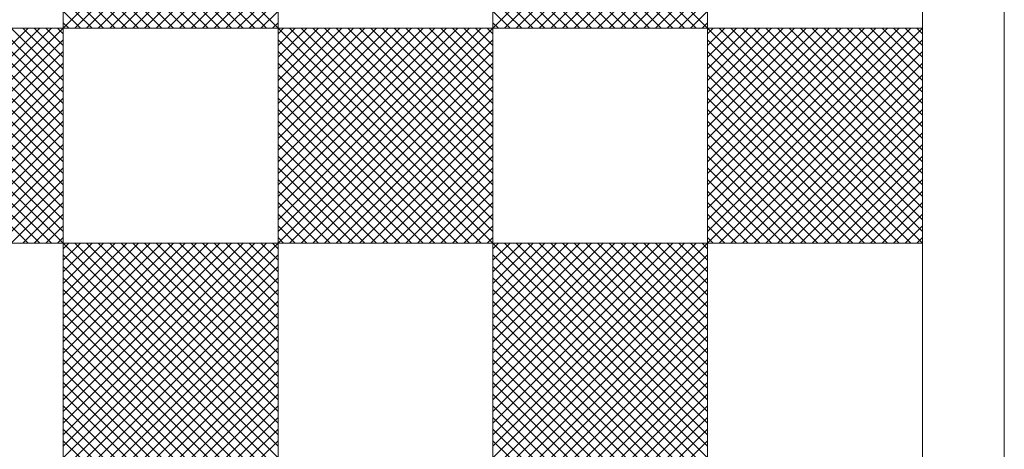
# Model space of a CAD drawing. Header units: centimetres. Extents: x -35.3 to 32, y -35 to 36.2.
# Tile 15 of 54: x 0.6 to 12.6, y -11.9 to -6.7. Entities that reach past the tile are written whole.
import ezdxf

# ---------------------------------------------------------------- set-up
doc = ezdxf.new("R2010")
doc.units = ezdxf.units.CM
doc.header["$MEASUREMENT"] = 0
doc.layers.add('Layer 1', color=7, linetype='Continuous')

msp = doc.modelspace()

# ---------------------------------------------------------------- linework, layer by layer
at = {"layer": 'Layer 1', "lineweight": 9}
msp.add_open_spline([(1.12296, 6.24791), (1.12296, 6.24791), (1.22295, 6.24791), (1.22295, 6.24791), (1.22295, 6.24791), (1.71796, 6.24791), (2.12296, 5.84291), (2.12296, 5.3479), (2.12296, 5.3479), (2.12296, 5.3479), (2.12296, 4.75791), (2.12296, 4.75791), (2.12296, 4.75791), (2.12296, 4.75791), (12.32296, 4.75791), (12.32296, 4.75791), (12.32296, 4.75791), (12.48797, 4.75791), (12.62296, 4.62291), (12.62296, 4.45791), (12.62296, 4.45791), (12.62296, 4.45791), (12.62296, -18.29197), (12.62296, -18.29197), (12.62296, -18.29197), (12.62296, -18.45697), (12.48797, -18.59197), (12.32296, -18.59197), (12.32296, -18.59197), (12.32296, -18.59197), (2.12296, -18.59197), (2.12296, -18.59197), (2.12296, -18.59197), (2.12296, -18.59197), (2.12296, -18.87196), (2.12296, -18.87196), (2.12296, -18.87196), (2.12296, -19.36697), (1.71796, -19.77197), (1.22295, -19.77197), (1.22295, -19.77197), (1.22295, -19.77197), (1.12296, -19.77197), (1.12296, -19.77197), (1.12296, -19.77197), (0.62796, -19.77197), (0.22296, -19.36697), (0.22296, -18.87196), (0.22296, -18.87196), (0.22296, -18.87196), (0.22296, -18.59197), (0.22296, -18.59197), (0.22296, -18.59197), (0.22296, -18.59197), (-9.97704, -18.59197), (-9.97704, -18.59197), (-9.97704, -18.59197), (-10.14204, -18.59197), (-10.27704, -18.45697), (-10.27704, -18.29197), (-10.27704, -18.29197), (-10.27704, -18.29197), (-10.27704, 4.45791), (-10.27704, 4.45791), (-10.27704, 4.45791), (-10.27704, 4.62291), (-10.14204, 4.75791), (-9.97704, 4.75791), (-9.97704, 4.75791), (-9.97704, 4.75791), (0.22296, 4.75791), (0.22296, 4.75791), (0.22296, 4.75791), (0.22296, 4.75791), (0.22296, 5.3479), (0.22296, 5.3479), (0.22296, 5.3479), (0.22296, 5.84291), (0.62796, 6.24791), (1.12296, 6.24791)], degree=3, knots=[0, 0, 0, 0, 0.04761905, 0.04761905, 0.04761905, 0.04761905, 0.0952381, 0.0952381, 0.0952381, 0.0952381, 0.14285714, 0.14285714, 0.14285714, 0.14285714, 0.19047619, 0.19047619, 0.19047619, 0.19047619, 0.23809524, 0.23809524, 0.23809524, 0.23809524, 0.28571429, 0.28571429, 0.28571429, 0.28571429, 0.33333333, 0.33333333, 0.33333333, 0.33333333, 0.38095238, 0.38095238, 0.38095238, 0.38095238, 0.42857143, 0.42857143, 0.42857143, 0.42857143, 0.47619048, 0.47619048, 0.47619048, 0.47619048, 0.52380952, 0.52380952, 0.52380952, 0.52380952, 0.57142857, 0.57142857, 0.57142857, 0.57142857, 0.61904762, 0.61904762, 0.61904762, 0.61904762, 0.66666667, 0.66666667, 0.66666667, 0.66666667, 0.71428571, 0.71428571, 0.71428571, 0.71428571, 0.76190476, 0.76190476, 0.76190476, 0.76190476, 0.80952381, 0.80952381, 0.80952381, 0.80952381, 0.85714286, 0.85714286, 0.85714286, 0.85714286, 0.9047619, 0.9047619, 0.9047619, 0.9047619, 1, 1, 1, 1], dxfattribs=at)
at = {"layer": 'Layer 1', "color": 1, "lineweight": 9}
for points in [[(1.17302, -6.78202), (1.17302, -6.78202), (1.17302, -4.16843), (1.17302, -4.16843), (1.17302, -4.16843), (1.17302, -4.16843), (3.78666, -4.16843), (3.78666, -4.16843), (3.78666, -4.16843), (3.78666, -4.16843), (3.78666, -6.78202), (3.78666, -6.78202), (3.78666, -6.78202), (3.78666, -6.78202), (1.17302, -6.78202), (1.17302, -6.78202)], [(6.4003, -6.78202), (6.4003, -6.78202), (6.4003, -4.16843), (6.4003, -4.16843), (6.4003, -4.16843), (6.4003, -4.16843), (9.01394, -4.16843), (9.01394, -4.16843), (9.01394, -4.16843), (9.01394, -4.16843), (9.01394, -6.78202), (9.01394, -6.78202), (9.01394, -6.78202), (9.01394, -6.78202), (6.4003, -6.78202), (6.4003, -6.78202)], [(-1.44062, -9.39561), (-1.44062, -9.39561), (-1.44062, -6.78202), (-1.44062, -6.78202), (-1.44062, -6.78202), (-1.44062, -6.78202), (1.17302, -6.78202), (1.17302, -6.78202), (1.17302, -6.78202), (1.17302, -6.78202), (1.17302, -9.39561), (1.17302, -9.39561), (1.17302, -9.39561), (1.17302, -9.39561), (-1.44062, -9.39561), (-1.44062, -9.39561)], [(3.78666, -9.39561), (3.78666, -9.39561), (3.78666, -6.78202), (3.78666, -6.78202), (3.78666, -6.78202), (3.78666, -6.78202), (6.4003, -6.78202), (6.4003, -6.78202), (6.4003, -6.78202), (6.4003, -6.78202), (6.4003, -9.39561), (6.4003, -9.39561), (6.4003, -9.39561), (6.4003, -9.39561), (3.78666, -9.39561), (3.78666, -9.39561)], [(9.01394, -9.39561), (9.01394, -9.39561), (9.01394, -6.78202), (9.01394, -6.78202), (9.01394, -6.78202), (9.01394, -6.78202), (11.62758, -6.78202), (11.62758, -6.78202), (11.62758, -6.78202), (11.62758, -6.78202), (11.62758, -9.39561), (11.62758, -9.39561), (11.62758, -9.39561), (11.62758, -9.39561), (9.01394, -9.39561), (9.01394, -9.39561)], [(1.17302, -12.0092), (1.17302, -12.0092), (1.17302, -9.39561), (1.17302, -9.39561), (1.17302, -9.39561), (1.17302, -9.39561), (3.78666, -9.39561), (3.78666, -9.39561), (3.78666, -9.39561), (3.78666, -9.39561), (3.78666, -12.0092), (3.78666, -12.0092), (3.78666, -12.0092), (3.78666, -12.0092), (1.17302, -12.0092), (1.17302, -12.0092)], [(6.4003, -12.0092), (6.4003, -12.0092), (6.4003, -9.39561), (6.4003, -9.39561), (6.4003, -9.39561), (6.4003, -9.39561), (9.01394, -9.39561), (9.01394, -9.39561), (9.01394, -9.39561), (9.01394, -9.39561), (9.01394, -12.0092), (9.01394, -12.0092), (9.01394, -12.0092), (9.01394, -12.0092), (6.4003, -12.0092), (6.4003, -12.0092)]]:
    msp.add_open_spline(points, degree=3, knots=[0, 0, 0, 0, 0.2, 0.2, 0.2, 0.2, 0.4, 0.4, 0.4, 0.4, 0.6, 0.6, 0.6, 0.6, 1, 1, 1, 1], dxfattribs=at)
for points in [[(3.78666, -4.16843), (3.78666, -4.16843), (1.17302, -6.78202), (1.17302, -6.78202)], [(3.78666, -6.78202), (3.78666, -6.78202), (1.17302, -4.16843), (1.17302, -4.16843)], [(9.01394, -4.16843), (9.01394, -4.16843), (6.4003, -6.78202), (6.4003, -6.78202)], [(9.01394, -6.78202), (9.01394, -6.78202), (6.4003, -4.16843), (6.4003, -4.16843)], [(11.62758, -4.16843), (11.62758, -4.16843), (11.62758, -6.78202), (11.62758, -6.78202)], [(1.17302, -4.30983), (1.17302, -4.30983), (3.64521, -6.78202), (3.64521, -6.78202)], [(1.31446, -6.78202), (1.31446, -6.78202), (3.78666, -4.30982), (3.78666, -4.30982)], [(6.4003, -4.30983), (6.4003, -4.30983), (8.87249, -6.78202), (8.87249, -6.78202)], [(6.54174, -6.78202), (6.54174, -6.78202), (9.01394, -4.30982), (9.01394, -4.30982)], [(3.50379, -6.78202), (3.50379, -6.78202), (1.17302, -4.45125), (1.17302, -4.45125)], [(3.78666, -4.45124), (3.78666, -4.45124), (1.45588, -6.78202), (1.45588, -6.78202)], [(8.73107, -6.78202), (8.73107, -6.78202), (6.4003, -4.45125), (6.4003, -4.45125)], [(9.01394, -4.45124), (9.01394, -4.45124), (6.68316, -6.78202), (6.68316, -6.78202)], [(1.17302, -4.59267), (1.17302, -4.59267), (3.36237, -6.78202), (3.36237, -6.78202)], [(1.5973, -6.78202), (1.5973, -6.78202), (3.78666, -4.59266), (3.78666, -4.59266)], [(6.4003, -4.59267), (6.4003, -4.59267), (8.58965, -6.78202), (8.58965, -6.78202)], [(6.82458, -6.78202), (6.82458, -6.78202), (9.01394, -4.59266), (9.01394, -4.59266)], [(3.22095, -6.78202), (3.22095, -6.78202), (1.17302, -4.73409), (1.17302, -4.73409)], [(3.78666, -4.73408), (3.78666, -4.73408), (1.73872, -6.78202), (1.73872, -6.78202)], [(8.44823, -6.78202), (8.44823, -6.78202), (6.4003, -4.73409), (6.4003, -4.73409)], [(9.01394, -4.73408), (9.01394, -4.73408), (6.966, -6.78202), (6.966, -6.78202)], [(1.17302, -4.87551), (1.17302, -4.87551), (3.07953, -6.78202), (3.07953, -6.78202)], [(1.88014, -6.78202), (1.88014, -6.78202), (3.78666, -4.8755), (3.78666, -4.8755)], [(6.4003, -4.87551), (6.4003, -4.87551), (8.30681, -6.78202), (8.30681, -6.78202)], [(7.10742, -6.78202), (7.10742, -6.78202), (9.01394, -4.8755), (9.01394, -4.8755)], [(1.17302, -5.01693), (1.17302, -5.01693), (2.93811, -6.78202), (2.93811, -6.78202)], [(3.78666, -5.01692), (3.78666, -5.01692), (2.02156, -6.78202), (2.02156, -6.78202)], [(6.4003, -5.01693), (6.4003, -5.01693), (8.16539, -6.78202), (8.16539, -6.78202)], [(9.01394, -5.01692), (9.01394, -5.01692), (7.24884, -6.78202), (7.24884, -6.78202)], [(2.79669, -6.78202), (2.79669, -6.78202), (1.17302, -5.15835), (1.17302, -5.15835)], [(3.78666, -5.15834), (3.78666, -5.15834), (2.16298, -6.78202), (2.16298, -6.78202)], [(8.02397, -6.78202), (8.02397, -6.78202), (6.4003, -5.15835), (6.4003, -5.15835)], [(9.01394, -5.15834), (9.01394, -5.15834), (7.39026, -6.78202), (7.39026, -6.78202)], [(1.17302, -5.29977), (1.17302, -5.29977), (2.65527, -6.78202), (2.65527, -6.78202)], [(2.3044, -6.78202), (2.3044, -6.78202), (3.78666, -5.29976), (3.78666, -5.29976)], [(6.4003, -5.29977), (6.4003, -5.29977), (7.88255, -6.78202), (7.88255, -6.78202)], [(7.53168, -6.78202), (7.53168, -6.78202), (9.01394, -5.29976), (9.01394, -5.29976)], [(2.51385, -6.78202), (2.51385, -6.78202), (1.17302, -5.44119), (1.17302, -5.44119)], [(3.78666, -5.44118), (3.78666, -5.44118), (2.44582, -6.78202), (2.44582, -6.78202)], [(7.74113, -6.78202), (7.74113, -6.78202), (6.4003, -5.44119), (6.4003, -5.44119)], [(9.01394, -5.44118), (9.01394, -5.44118), (7.6731, -6.78202), (7.6731, -6.78202)], [(1.17302, -5.58261), (1.17302, -5.58261), (2.37243, -6.78202), (2.37243, -6.78202)], [(2.58724, -6.78202), (2.58724, -6.78202), (3.78666, -5.5826), (3.78666, -5.5826)], [(6.4003, -5.58261), (6.4003, -5.58261), (7.59971, -6.78202), (7.59971, -6.78202)], [(7.81452, -6.78202), (7.81452, -6.78202), (9.01394, -5.5826), (9.01394, -5.5826)], [(2.23101, -6.78202), (2.23101, -6.78202), (1.17302, -5.72403), (1.17302, -5.72403)], [(3.78666, -5.72402), (3.78666, -5.72402), (2.72866, -6.78202), (2.72866, -6.78202)], [(7.45829, -6.78202), (7.45829, -6.78202), (6.4003, -5.72403), (6.4003, -5.72403)], [(9.01394, -5.72402), (9.01394, -5.72402), (7.95594, -6.78202), (7.95594, -6.78202)], [(1.17302, -5.86545), (1.17302, -5.86545), (2.08959, -6.78202), (2.08959, -6.78202)], [(2.87008, -6.78202), (2.87008, -6.78202), (3.78666, -5.86544), (3.78666, -5.86544)], [(6.4003, -5.86545), (6.4003, -5.86545), (7.31687, -6.78202), (7.31687, -6.78202)], [(8.09736, -6.78202), (8.09736, -6.78202), (9.01394, -5.86544), (9.01394, -5.86544)], [(1.94817, -6.78202), (1.94817, -6.78202), (1.17302, -6.00687), (1.17302, -6.00687)], [(3.78666, -6.00686), (3.78666, -6.00686), (3.0115, -6.78202), (3.0115, -6.78202)], [(7.17545, -6.78202), (7.17545, -6.78202), (6.4003, -6.00687), (6.4003, -6.00687)], [(9.01394, -6.00686), (9.01394, -6.00686), (8.23878, -6.78202), (8.23878, -6.78202)], [(1.17302, -6.14829), (1.17302, -6.14829), (1.80675, -6.78202), (1.80675, -6.78202)], [(3.15292, -6.78202), (3.15292, -6.78202), (3.78666, -6.14828), (3.78666, -6.14828)], [(6.4003, -6.14829), (6.4003, -6.14829), (7.03403, -6.78202), (7.03403, -6.78202)], [(8.3802, -6.78202), (8.3802, -6.78202), (9.01394, -6.14828), (9.01394, -6.14828)], [(1.66533, -6.78202), (1.66533, -6.78202), (1.17302, -6.28971), (1.17302, -6.28971)], [(3.78666, -6.2897), (3.78666, -6.2897), (3.29434, -6.78202), (3.29434, -6.78202)], [(6.89261, -6.78202), (6.89261, -6.78202), (6.4003, -6.28971), (6.4003, -6.28971)], [(9.01394, -6.2897), (9.01394, -6.2897), (8.52162, -6.78202), (8.52162, -6.78202)], [(1.52391, -6.78202), (1.52391, -6.78202), (1.17302, -6.43113), (1.17302, -6.43113)], [(3.43576, -6.78202), (3.43576, -6.78202), (3.78666, -6.43112), (3.78666, -6.43112)], [(6.75119, -6.78202), (6.75119, -6.78202), (6.4003, -6.43113), (6.4003, -6.43113)], [(8.66304, -6.78202), (8.66304, -6.78202), (9.01394, -6.43112), (9.01394, -6.43112)], [(1.17302, -6.57255), (1.17302, -6.57255), (1.38249, -6.78202), (1.38249, -6.78202)], [(3.78666, -6.57254), (3.78666, -6.57254), (3.57718, -6.78202), (3.57718, -6.78202)], [(6.4003, -6.57255), (6.4003, -6.57255), (6.60977, -6.78202), (6.60977, -6.78202)], [(9.01394, -6.57254), (9.01394, -6.57254), (8.80446, -6.78202), (8.80446, -6.78202)], [(-1.44062, -8.97137), (-1.44062, -8.97137), (0.74873, -6.78202), (0.74873, -6.78202)], [(0.89015, -6.78202), (0.89015, -6.78202), (-1.44062, -9.11279), (-1.44062, -9.11279)], [(-1.44062, -9.25421), (-1.44062, -9.25421), (1.03157, -6.78202), (1.03157, -6.78202)], [(1.17302, -6.78202), (1.17302, -6.78202), (-1.44062, -9.39561), (-1.44062, -9.39561)], [(1.17302, -9.39561), (1.17302, -9.39561), (-1.44062, -6.78202), (-1.44062, -6.78202)], [(-1.29918, -6.78202), (-1.29918, -6.78202), (1.17302, -9.25422), (1.17302, -9.25422)], [(1.17302, -9.1128), (1.17302, -9.1128), (-1.15776, -6.78202), (-1.15776, -6.78202)], [(-1.01634, -6.78202), (-1.01634, -6.78202), (1.17302, -8.97138), (1.17302, -8.97138)], [(1.17302, -8.82996), (1.17302, -8.82996), (-0.87492, -6.78202), (-0.87492, -6.78202)], [(-0.7335, -6.78202), (-0.7335, -6.78202), (1.17302, -8.68854), (1.17302, -8.68854)], [(1.17302, -8.54712), (1.17302, -8.54712), (-0.59208, -6.78202), (-0.59208, -6.78202)], [(1.17302, -8.4057), (1.17302, -8.4057), (-0.45066, -6.78202), (-0.45066, -6.78202)], [(-0.30924, -6.78202), (-0.30924, -6.78202), (1.17302, -8.26428), (1.17302, -8.26428)], [(1.17302, -8.12286), (1.17302, -8.12286), (-0.16782, -6.78202), (-0.16782, -6.78202)], [(-0.0264, -6.78202), (-0.0264, -6.78202), (1.17302, -7.98144), (1.17302, -7.98144)], [(1.17302, -7.84002), (1.17302, -7.84002), (0.11502, -6.78202), (0.11502, -6.78202)], [(0.25644, -6.78202), (0.25644, -6.78202), (1.17302, -7.6986), (1.17302, -7.6986)], [(1.17302, -7.55718), (1.17302, -7.55718), (0.39786, -6.78202), (0.39786, -6.78202)], [(0.53928, -6.78202), (0.53928, -6.78202), (1.17302, -7.41576), (1.17302, -7.41576)], [(1.17302, -7.27434), (1.17302, -7.27434), (0.6807, -6.78202), (0.6807, -6.78202)], [(0.82212, -6.78202), (0.82212, -6.78202), (1.17302, -7.13292), (1.17302, -7.13292)], [(1.17302, -6.9915), (1.17302, -6.9915), (0.96354, -6.78202), (0.96354, -6.78202)], [(1.10496, -6.78202), (1.10496, -6.78202), (1.17302, -6.85008), (1.17302, -6.85008)], [(1.17302, -6.71397), (1.17302, -6.71397), (1.24107, -6.78202), (1.24107, -6.78202)], [(3.7186, -6.78202), (3.7186, -6.78202), (3.78666, -6.71396), (3.78666, -6.71396)], [(3.78666, -6.85007), (3.78666, -6.85007), (3.85471, -6.78202), (3.85471, -6.78202)], [(3.78666, -6.99149), (3.78666, -6.99149), (3.99613, -6.78202), (3.99613, -6.78202)], [(4.13755, -6.78202), (4.13755, -6.78202), (3.78666, -7.13291), (3.78666, -7.13291)], [(4.27897, -6.78202), (4.27897, -6.78202), (3.78666, -7.27433), (3.78666, -7.27433)], [(3.78666, -7.41575), (3.78666, -7.41575), (4.42039, -6.78202), (4.42039, -6.78202)], [(4.56181, -6.78202), (4.56181, -6.78202), (3.78666, -7.55717), (3.78666, -7.55717)], [(3.78666, -7.69859), (3.78666, -7.69859), (4.70323, -6.78202), (4.70323, -6.78202)], [(4.84465, -6.78202), (4.84465, -6.78202), (3.78666, -7.84001), (3.78666, -7.84001)], [(3.78666, -7.98143), (3.78666, -7.98143), (4.98607, -6.78202), (4.98607, -6.78202)], [(5.12749, -6.78202), (5.12749, -6.78202), (3.78666, -8.12285), (3.78666, -8.12285)], [(3.78666, -8.26427), (3.78666, -8.26427), (5.26891, -6.78202), (5.26891, -6.78202)], [(5.41033, -6.78202), (5.41033, -6.78202), (3.78666, -8.40569), (3.78666, -8.40569)], [(3.78666, -8.54711), (3.78666, -8.54711), (5.55175, -6.78202), (5.55175, -6.78202)], [(3.78666, -8.68853), (3.78666, -8.68853), (5.69317, -6.78202), (5.69317, -6.78202)], [(5.83459, -6.78202), (5.83459, -6.78202), (3.78666, -8.82995), (3.78666, -8.82995)], [(3.78666, -8.97137), (3.78666, -8.97137), (5.97601, -6.78202), (5.97601, -6.78202)], [(6.11743, -6.78202), (6.11743, -6.78202), (3.78666, -9.11279), (3.78666, -9.11279)], [(3.78666, -9.25421), (3.78666, -9.25421), (6.25885, -6.78202), (6.25885, -6.78202)], [(6.4003, -6.78202), (6.4003, -6.78202), (3.78666, -9.39561), (3.78666, -9.39561)], [(6.4003, -9.39561), (6.4003, -9.39561), (3.78666, -6.78202), (3.78666, -6.78202)], [(3.9281, -6.78202), (3.9281, -6.78202), (6.4003, -9.25422), (6.4003, -9.25422)], [(6.4003, -9.1128), (6.4003, -9.1128), (4.06952, -6.78202), (4.06952, -6.78202)], [(4.21094, -6.78202), (4.21094, -6.78202), (6.4003, -8.97138), (6.4003, -8.97138)], [(6.4003, -8.82996), (6.4003, -8.82996), (4.35236, -6.78202), (4.35236, -6.78202)], [(4.49378, -6.78202), (4.49378, -6.78202), (6.4003, -8.68854), (6.4003, -8.68854)], [(6.4003, -8.54712), (6.4003, -8.54712), (4.6352, -6.78202), (4.6352, -6.78202)], [(6.4003, -8.4057), (6.4003, -8.4057), (4.77662, -6.78202), (4.77662, -6.78202)], [(4.91804, -6.78202), (4.91804, -6.78202), (6.4003, -8.26428), (6.4003, -8.26428)], [(6.4003, -8.12286), (6.4003, -8.12286), (5.05946, -6.78202), (5.05946, -6.78202)], [(5.20088, -6.78202), (5.20088, -6.78202), (6.4003, -7.98144), (6.4003, -7.98144)], [(6.4003, -7.84002), (6.4003, -7.84002), (5.3423, -6.78202), (5.3423, -6.78202)], [(5.48372, -6.78202), (5.48372, -6.78202), (6.4003, -7.6986), (6.4003, -7.6986)], [(6.4003, -7.55718), (6.4003, -7.55718), (5.62514, -6.78202), (5.62514, -6.78202)], [(5.76656, -6.78202), (5.76656, -6.78202), (6.4003, -7.41576), (6.4003, -7.41576)], [(6.4003, -7.27434), (6.4003, -7.27434), (5.90798, -6.78202), (5.90798, -6.78202)], [(6.0494, -6.78202), (6.0494, -6.78202), (6.4003, -7.13292), (6.4003, -7.13292)], [(6.4003, -6.9915), (6.4003, -6.9915), (6.19082, -6.78202), (6.19082, -6.78202)], [(6.33224, -6.78202), (6.33224, -6.78202), (6.4003, -6.85008), (6.4003, -6.85008)], [(6.4003, -6.71397), (6.4003, -6.71397), (6.46835, -6.78202), (6.46835, -6.78202)], [(8.94588, -6.78202), (8.94588, -6.78202), (9.01394, -6.71396), (9.01394, -6.71396)], [(9.01394, -6.85007), (9.01394, -6.85007), (9.08199, -6.78202), (9.08199, -6.78202)], [(9.01394, -6.99149), (9.01394, -6.99149), (9.22341, -6.78202), (9.22341, -6.78202)], [(9.36483, -6.78202), (9.36483, -6.78202), (9.01394, -7.13291), (9.01394, -7.13291)], [(9.50625, -6.78202), (9.50625, -6.78202), (9.01394, -7.27433), (9.01394, -7.27433)], [(9.01394, -7.41575), (9.01394, -7.41575), (9.64767, -6.78202), (9.64767, -6.78202)], [(9.78909, -6.78202), (9.78909, -6.78202), (9.01394, -7.55717), (9.01394, -7.55717)], [(9.01394, -7.69859), (9.01394, -7.69859), (9.93051, -6.78202), (9.93051, -6.78202)], [(10.07193, -6.78202), (10.07193, -6.78202), (9.01394, -7.84001), (9.01394, -7.84001)], [(9.01394, -7.98143), (9.01394, -7.98143), (10.21335, -6.78202), (10.21335, -6.78202)], [(10.35477, -6.78202), (10.35477, -6.78202), (9.01394, -8.12285), (9.01394, -8.12285)], [(9.01394, -8.26427), (9.01394, -8.26427), (10.49619, -6.78202), (10.49619, -6.78202)], [(10.63761, -6.78202), (10.63761, -6.78202), (9.01394, -8.40569), (9.01394, -8.40569)], [(9.01394, -8.54711), (9.01394, -8.54711), (10.77903, -6.78202), (10.77903, -6.78202)], [(9.01394, -8.68853), (9.01394, -8.68853), (10.92045, -6.78202), (10.92045, -6.78202)], [(11.06187, -6.78202), (11.06187, -6.78202), (9.01394, -8.82995), (9.01394, -8.82995)], [(9.01394, -8.97137), (9.01394, -8.97137), (11.20329, -6.78202), (11.20329, -6.78202)], [(11.34471, -6.78202), (11.34471, -6.78202), (9.01394, -9.11279), (9.01394, -9.11279)], [(9.01394, -9.25421), (9.01394, -9.25421), (11.48613, -6.78202), (11.48613, -6.78202)], [(11.62758, -6.78202), (11.62758, -6.78202), (9.01394, -9.39561), (9.01394, -9.39561)], [(11.62758, -9.39561), (11.62758, -9.39561), (9.01394, -6.78202), (9.01394, -6.78202)], [(9.15538, -6.78202), (9.15538, -6.78202), (11.62758, -9.25422), (11.62758, -9.25422)], [(11.62758, -9.1128), (11.62758, -9.1128), (9.2968, -6.78202), (9.2968, -6.78202)], [(9.43822, -6.78202), (9.43822, -6.78202), (11.62758, -8.97138), (11.62758, -8.97138)], [(11.62758, -8.82996), (11.62758, -8.82996), (9.57964, -6.78202), (9.57964, -6.78202)], [(9.72106, -6.78202), (9.72106, -6.78202), (11.62758, -8.68854), (11.62758, -8.68854)], [(11.62758, -8.54712), (11.62758, -8.54712), (9.86248, -6.78202), (9.86248, -6.78202)], [(11.62758, -8.4057), (11.62758, -8.4057), (10.0039, -6.78202), (10.0039, -6.78202)], [(10.14532, -6.78202), (10.14532, -6.78202), (11.62758, -8.26428), (11.62758, -8.26428)], [(11.62758, -8.12286), (11.62758, -8.12286), (10.28674, -6.78202), (10.28674, -6.78202)], [(10.42816, -6.78202), (10.42816, -6.78202), (11.62758, -7.98144), (11.62758, -7.98144)], [(11.62758, -7.84002), (11.62758, -7.84002), (10.56958, -6.78202), (10.56958, -6.78202)], [(10.711, -6.78202), (10.711, -6.78202), (11.62758, -7.6986), (11.62758, -7.6986)], [(11.62758, -7.55718), (11.62758, -7.55718), (10.85242, -6.78202), (10.85242, -6.78202)], [(10.99384, -6.78202), (10.99384, -6.78202), (11.62758, -7.41576), (11.62758, -7.41576)], [(11.62758, -7.27434), (11.62758, -7.27434), (11.13526, -6.78202), (11.13526, -6.78202)], [(11.27668, -6.78202), (11.27668, -6.78202), (11.62758, -7.13292), (11.62758, -7.13292)], [(11.62758, -6.9915), (11.62758, -6.9915), (11.4181, -6.78202), (11.4181, -6.78202)], [(11.55952, -6.78202), (11.55952, -6.78202), (11.62758, -6.85008), (11.62758, -6.85008)], [(-1.44062, -6.92342), (-1.44062, -6.92342), (1.03157, -9.39561), (1.03157, -9.39561)], [(-1.29918, -9.39561), (-1.29918, -9.39561), (1.17302, -6.92341), (1.17302, -6.92341)], [(3.78666, -6.92342), (3.78666, -6.92342), (6.25885, -9.39561), (6.25885, -9.39561)], [(3.9281, -9.39561), (3.9281, -9.39561), (6.4003, -6.92341), (6.4003, -6.92341)], [(9.01394, -6.92342), (9.01394, -6.92342), (11.48613, -9.39561), (11.48613, -9.39561)], [(9.15538, -9.39561), (9.15538, -9.39561), (11.62758, -6.92341), (11.62758, -6.92341)], [(0.89015, -9.39561), (0.89015, -9.39561), (-1.44062, -7.06484), (-1.44062, -7.06484)], [(1.17302, -7.06483), (1.17302, -7.06483), (-1.15776, -9.39561), (-1.15776, -9.39561)], [(6.11743, -9.39561), (6.11743, -9.39561), (3.78666, -7.06484), (3.78666, -7.06484)], [(6.4003, -7.06483), (6.4003, -7.06483), (4.06952, -9.39561), (4.06952, -9.39561)], [(11.34471, -9.39561), (11.34471, -9.39561), (9.01394, -7.06484), (9.01394, -7.06484)], [(11.62758, -7.06483), (11.62758, -7.06483), (9.2968, -9.39561), (9.2968, -9.39561)], [(-1.44062, -7.20626), (-1.44062, -7.20626), (0.74873, -9.39561), (0.74873, -9.39561)], [(-1.01634, -9.39561), (-1.01634, -9.39561), (1.17302, -7.20625), (1.17302, -7.20625)], [(3.78666, -7.20626), (3.78666, -7.20626), (5.97601, -9.39561), (5.97601, -9.39561)], [(4.21094, -9.39561), (4.21094, -9.39561), (6.4003, -7.20625), (6.4003, -7.20625)], [(9.01394, -7.20626), (9.01394, -7.20626), (11.20329, -9.39561), (11.20329, -9.39561)], [(9.43822, -9.39561), (9.43822, -9.39561), (11.62758, -7.20625), (11.62758, -7.20625)], [(1.17302, -7.34767), (1.17302, -7.34767), (-0.87492, -9.39561), (-0.87492, -9.39561)], [(5.83459, -9.39561), (5.83459, -9.39561), (3.78666, -7.34768), (3.78666, -7.34768)], [(6.4003, -7.34767), (6.4003, -7.34767), (4.35236, -9.39561), (4.35236, -9.39561)], [(11.06187, -9.39561), (11.06187, -9.39561), (9.01394, -7.34768), (9.01394, -7.34768)], [(11.62758, -7.34767), (11.62758, -7.34767), (9.57964, -9.39561), (9.57964, -9.39561)], [(-0.7335, -9.39561), (-0.7335, -9.39561), (1.17302, -7.48909), (1.17302, -7.48909)], [(3.78666, -7.4891), (3.78666, -7.4891), (5.69317, -9.39561), (5.69317, -9.39561)], [(4.49378, -9.39561), (4.49378, -9.39561), (6.4003, -7.48909), (6.4003, -7.48909)], [(9.01394, -7.4891), (9.01394, -7.4891), (10.92045, -9.39561), (10.92045, -9.39561)], [(9.72106, -9.39561), (9.72106, -9.39561), (11.62758, -7.48909), (11.62758, -7.48909)], [(1.17302, -7.63051), (1.17302, -7.63051), (-0.59208, -9.39561), (-0.59208, -9.39561)], [(3.78666, -7.63052), (3.78666, -7.63052), (5.55175, -9.39561), (5.55175, -9.39561)], [(6.4003, -7.63051), (6.4003, -7.63051), (4.6352, -9.39561), (4.6352, -9.39561)], [(9.01394, -7.63052), (9.01394, -7.63052), (10.77903, -9.39561), (10.77903, -9.39561)], [(11.62758, -7.63051), (11.62758, -7.63051), (9.86248, -9.39561), (9.86248, -9.39561)], [(1.17302, -7.77193), (1.17302, -7.77193), (-0.45066, -9.39561), (-0.45066, -9.39561)], [(5.41033, -9.39561), (5.41033, -9.39561), (3.78666, -7.77194), (3.78666, -7.77194)], [(6.4003, -7.77193), (6.4003, -7.77193), (4.77662, -9.39561), (4.77662, -9.39561)], [(10.63761, -9.39561), (10.63761, -9.39561), (9.01394, -7.77194), (9.01394, -7.77194)], [(11.62758, -7.77193), (11.62758, -7.77193), (10.0039, -9.39561), (10.0039, -9.39561)], [(-0.30924, -9.39561), (-0.30924, -9.39561), (1.17302, -7.91335), (1.17302, -7.91335)], [(3.78666, -7.91336), (3.78666, -7.91336), (5.26891, -9.39561), (5.26891, -9.39561)], [(4.91804, -9.39561), (4.91804, -9.39561), (6.4003, -7.91335), (6.4003, -7.91335)], [(9.01394, -7.91336), (9.01394, -7.91336), (10.49619, -9.39561), (10.49619, -9.39561)], [(10.14532, -9.39561), (10.14532, -9.39561), (11.62758, -7.91335), (11.62758, -7.91335)], [(1.17302, -8.05477), (1.17302, -8.05477), (-0.16782, -9.39561), (-0.16782, -9.39561)], [(5.12749, -9.39561), (5.12749, -9.39561), (3.78666, -8.05478), (3.78666, -8.05478)], [(6.4003, -8.05477), (6.4003, -8.05477), (5.05946, -9.39561), (5.05946, -9.39561)], [(10.35477, -9.39561), (10.35477, -9.39561), (9.01394, -8.05478), (9.01394, -8.05478)], [(11.62758, -8.05477), (11.62758, -8.05477), (10.28674, -9.39561), (10.28674, -9.39561)], [(-0.0264, -9.39561), (-0.0264, -9.39561), (1.17302, -8.19619), (1.17302, -8.19619)], [(3.78666, -8.1962), (3.78666, -8.1962), (4.98607, -9.39561), (4.98607, -9.39561)], [(5.20088, -9.39561), (5.20088, -9.39561), (6.4003, -8.19619), (6.4003, -8.19619)], [(9.01394, -8.1962), (9.01394, -8.1962), (10.21335, -9.39561), (10.21335, -9.39561)], [(10.42816, -9.39561), (10.42816, -9.39561), (11.62758, -8.19619), (11.62758, -8.19619)], [(1.17302, -8.33761), (1.17302, -8.33761), (0.11502, -9.39561), (0.11502, -9.39561)], [(4.84465, -9.39561), (4.84465, -9.39561), (3.78666, -8.33762), (3.78666, -8.33762)], [(6.4003, -8.33761), (6.4003, -8.33761), (5.3423, -9.39561), (5.3423, -9.39561)], [(10.07193, -9.39561), (10.07193, -9.39561), (9.01394, -8.33762), (9.01394, -8.33762)], [(11.62758, -8.33761), (11.62758, -8.33761), (10.56958, -9.39561), (10.56958, -9.39561)], [(0.25644, -9.39561), (0.25644, -9.39561), (1.17302, -8.47903), (1.17302, -8.47903)], [(3.78666, -8.47904), (3.78666, -8.47904), (4.70323, -9.39561), (4.70323, -9.39561)], [(5.48372, -9.39561), (5.48372, -9.39561), (6.4003, -8.47903), (6.4003, -8.47903)], [(9.01394, -8.47904), (9.01394, -8.47904), (9.93051, -9.39561), (9.93051, -9.39561)], [(10.711, -9.39561), (10.711, -9.39561), (11.62758, -8.47903), (11.62758, -8.47903)], [(1.17302, -8.62045), (1.17302, -8.62045), (0.39786, -9.39561), (0.39786, -9.39561)], [(4.56181, -9.39561), (4.56181, -9.39561), (3.78666, -8.62046), (3.78666, -8.62046)], [(6.4003, -8.62045), (6.4003, -8.62045), (5.62514, -9.39561), (5.62514, -9.39561)], [(9.78909, -9.39561), (9.78909, -9.39561), (9.01394, -8.62046), (9.01394, -8.62046)], [(11.62758, -8.62045), (11.62758, -8.62045), (10.85242, -9.39561), (10.85242, -9.39561)], [(0.53928, -9.39561), (0.53928, -9.39561), (1.17302, -8.76187), (1.17302, -8.76187)], [(3.78666, -8.76188), (3.78666, -8.76188), (4.42039, -9.39561), (4.42039, -9.39561)], [(5.76656, -9.39561), (5.76656, -9.39561), (6.4003, -8.76187), (6.4003, -8.76187)], [(9.01394, -8.76188), (9.01394, -8.76188), (9.64767, -9.39561), (9.64767, -9.39561)], [(10.99384, -9.39561), (10.99384, -9.39561), (11.62758, -8.76187), (11.62758, -8.76187)], [(1.17302, -8.90329), (1.17302, -8.90329), (0.6807, -9.39561), (0.6807, -9.39561)], [(4.27897, -9.39561), (4.27897, -9.39561), (3.78666, -8.9033), (3.78666, -8.9033)], [(6.4003, -8.90329), (6.4003, -8.90329), (5.90798, -9.39561), (5.90798, -9.39561)], [(9.50625, -9.39561), (9.50625, -9.39561), (9.01394, -8.9033), (9.01394, -8.9033)], [(11.62758, -8.90329), (11.62758, -8.90329), (11.13526, -9.39561), (11.13526, -9.39561)], [(0.82212, -9.39561), (0.82212, -9.39561), (1.17302, -9.04471), (1.17302, -9.04471)], [(4.13755, -9.39561), (4.13755, -9.39561), (3.78666, -9.04472), (3.78666, -9.04472)], [(6.0494, -9.39561), (6.0494, -9.39561), (6.4003, -9.04471), (6.4003, -9.04471)], [(9.36483, -9.39561), (9.36483, -9.39561), (9.01394, -9.04472), (9.01394, -9.04472)], [(11.27668, -9.39561), (11.27668, -9.39561), (11.62758, -9.04471), (11.62758, -9.04471)], [(1.17302, -9.18613), (1.17302, -9.18613), (0.96354, -9.39561), (0.96354, -9.39561)], [(3.78666, -9.18614), (3.78666, -9.18614), (3.99613, -9.39561), (3.99613, -9.39561)], [(6.4003, -9.18613), (6.4003, -9.18613), (6.19082, -9.39561), (6.19082, -9.39561)], [(9.01394, -9.18614), (9.01394, -9.18614), (9.22341, -9.39561), (9.22341, -9.39561)], [(11.62758, -9.18613), (11.62758, -9.18613), (11.4181, -9.39561), (11.4181, -9.39561)], [(1.10496, -9.39561), (1.10496, -9.39561), (1.17302, -9.32755), (1.17302, -9.32755)], [(3.78666, -9.32756), (3.78666, -9.32756), (3.85471, -9.39561), (3.85471, -9.39561)], [(6.33224, -9.39561), (6.33224, -9.39561), (6.4003, -9.32755), (6.4003, -9.32755)], [(9.01394, -9.32756), (9.01394, -9.32756), (9.08199, -9.39561), (9.08199, -9.39561)], [(11.55952, -9.39561), (11.55952, -9.39561), (11.62758, -9.32755), (11.62758, -9.32755)], [(1.17302, -9.46366), (1.17302, -9.46366), (1.24107, -9.39561), (1.24107, -9.39561)], [(1.17302, -9.60508), (1.17302, -9.60508), (1.38249, -9.39561), (1.38249, -9.39561)], [(1.52391, -9.39561), (1.52391, -9.39561), (1.17302, -9.7465), (1.17302, -9.7465)], [(1.66533, -9.39561), (1.66533, -9.39561), (1.17302, -9.88792), (1.17302, -9.88792)], [(1.17302, -10.02934), (1.17302, -10.02934), (1.80675, -9.39561), (1.80675, -9.39561)], [(1.94817, -9.39561), (1.94817, -9.39561), (1.17302, -10.17076), (1.17302, -10.17076)], [(1.17302, -10.31218), (1.17302, -10.31218), (2.08959, -9.39561), (2.08959, -9.39561)], [(2.23101, -9.39561), (2.23101, -9.39561), (1.17302, -10.4536), (1.17302, -10.4536)], [(1.17302, -10.59502), (1.17302, -10.59502), (2.37243, -9.39561), (2.37243, -9.39561)], [(2.51385, -9.39561), (2.51385, -9.39561), (1.17302, -10.73644), (1.17302, -10.73644)], [(1.17302, -10.87786), (1.17302, -10.87786), (2.65527, -9.39561), (2.65527, -9.39561)], [(2.79669, -9.39561), (2.79669, -9.39561), (1.17302, -11.01928), (1.17302, -11.01928)], [(1.17302, -11.1607), (1.17302, -11.1607), (2.93811, -9.39561), (2.93811, -9.39561)], [(1.17302, -11.30212), (1.17302, -11.30212), (3.07953, -9.39561), (3.07953, -9.39561)], [(3.22095, -9.39561), (3.22095, -9.39561), (1.17302, -11.44354), (1.17302, -11.44354)], [(1.17302, -11.58496), (1.17302, -11.58496), (3.36237, -9.39561), (3.36237, -9.39561)], [(3.50379, -9.39561), (3.50379, -9.39561), (1.17302, -11.72638), (1.17302, -11.72638)], [(1.17302, -11.8678), (1.17302, -11.8678), (3.64521, -9.39561), (3.64521, -9.39561)], [(3.78666, -9.39561), (3.78666, -9.39561), (1.17302, -12.0092), (1.17302, -12.0092)], [(3.78666, -12.0092), (3.78666, -12.0092), (1.17302, -9.39561), (1.17302, -9.39561)], [(1.31446, -9.39561), (1.31446, -9.39561), (3.78666, -11.86781), (3.78666, -11.86781)], [(3.78666, -11.72639), (3.78666, -11.72639), (1.45588, -9.39561), (1.45588, -9.39561)], [(1.5973, -9.39561), (1.5973, -9.39561), (3.78666, -11.58497), (3.78666, -11.58497)], [(3.78666, -11.44355), (3.78666, -11.44355), (1.73872, -9.39561), (1.73872, -9.39561)], [(1.88014, -9.39561), (1.88014, -9.39561), (3.78666, -11.30213), (3.78666, -11.30213)], [(3.78666, -11.16071), (3.78666, -11.16071), (2.02156, -9.39561), (2.02156, -9.39561)], [(3.78666, -11.01929), (3.78666, -11.01929), (2.16298, -9.39561), (2.16298, -9.39561)], [(2.3044, -9.39561), (2.3044, -9.39561), (3.78666, -10.87787), (3.78666, -10.87787)], [(3.78666, -10.73645), (3.78666, -10.73645), (2.44582, -9.39561), (2.44582, -9.39561)], [(2.58724, -9.39561), (2.58724, -9.39561), (3.78666, -10.59503), (3.78666, -10.59503)], [(3.78666, -10.45361), (3.78666, -10.45361), (2.72866, -9.39561), (2.72866, -9.39561)], [(2.87008, -9.39561), (2.87008, -9.39561), (3.78666, -10.31219), (3.78666, -10.31219)], [(3.78666, -10.17077), (3.78666, -10.17077), (3.0115, -9.39561), (3.0115, -9.39561)], [(3.15292, -9.39561), (3.15292, -9.39561), (3.78666, -10.02935), (3.78666, -10.02935)], [(3.78666, -9.88793), (3.78666, -9.88793), (3.29434, -9.39561), (3.29434, -9.39561)], [(3.43576, -9.39561), (3.43576, -9.39561), (3.78666, -9.74651), (3.78666, -9.74651)], [(3.78666, -9.60509), (3.78666, -9.60509), (3.57718, -9.39561), (3.57718, -9.39561)], [(3.7186, -9.39561), (3.7186, -9.39561), (3.78666, -9.46367), (3.78666, -9.46367)], [(6.4003, -9.46366), (6.4003, -9.46366), (6.46835, -9.39561), (6.46835, -9.39561)], [(6.4003, -9.60508), (6.4003, -9.60508), (6.60977, -9.39561), (6.60977, -9.39561)], [(6.75119, -9.39561), (6.75119, -9.39561), (6.4003, -9.7465), (6.4003, -9.7465)], [(6.89261, -9.39561), (6.89261, -9.39561), (6.4003, -9.88792), (6.4003, -9.88792)], [(6.4003, -10.02934), (6.4003, -10.02934), (7.03403, -9.39561), (7.03403, -9.39561)], [(7.17545, -9.39561), (7.17545, -9.39561), (6.4003, -10.17076), (6.4003, -10.17076)], [(6.4003, -10.31218), (6.4003, -10.31218), (7.31687, -9.39561), (7.31687, -9.39561)], [(7.45829, -9.39561), (7.45829, -9.39561), (6.4003, -10.4536), (6.4003, -10.4536)], [(6.4003, -10.59502), (6.4003, -10.59502), (7.59971, -9.39561), (7.59971, -9.39561)], [(7.74113, -9.39561), (7.74113, -9.39561), (6.4003, -10.73644), (6.4003, -10.73644)], [(6.4003, -10.87786), (6.4003, -10.87786), (7.88255, -9.39561), (7.88255, -9.39561)], [(8.02397, -9.39561), (8.02397, -9.39561), (6.4003, -11.01928), (6.4003, -11.01928)], [(6.4003, -11.1607), (6.4003, -11.1607), (8.16539, -9.39561), (8.16539, -9.39561)], [(6.4003, -11.30212), (6.4003, -11.30212), (8.30681, -9.39561), (8.30681, -9.39561)], [(8.44823, -9.39561), (8.44823, -9.39561), (6.4003, -11.44354), (6.4003, -11.44354)], [(6.4003, -11.58496), (6.4003, -11.58496), (8.58965, -9.39561), (8.58965, -9.39561)], [(8.73107, -9.39561), (8.73107, -9.39561), (6.4003, -11.72638), (6.4003, -11.72638)], [(6.4003, -11.8678), (6.4003, -11.8678), (8.87249, -9.39561), (8.87249, -9.39561)], [(9.01394, -9.39561), (9.01394, -9.39561), (6.4003, -12.0092), (6.4003, -12.0092)], [(9.01394, -12.0092), (9.01394, -12.0092), (6.4003, -9.39561), (6.4003, -9.39561)], [(6.54174, -9.39561), (6.54174, -9.39561), (9.01394, -11.86781), (9.01394, -11.86781)], [(9.01394, -11.72639), (9.01394, -11.72639), (6.68316, -9.39561), (6.68316, -9.39561)], [(6.82458, -9.39561), (6.82458, -9.39561), (9.01394, -11.58497), (9.01394, -11.58497)], [(9.01394, -11.44355), (9.01394, -11.44355), (6.966, -9.39561), (6.966, -9.39561)], [(7.10742, -9.39561), (7.10742, -9.39561), (9.01394, -11.30213), (9.01394, -11.30213)], [(9.01394, -11.16071), (9.01394, -11.16071), (7.24884, -9.39561), (7.24884, -9.39561)], [(9.01394, -11.01929), (9.01394, -11.01929), (7.39026, -9.39561), (7.39026, -9.39561)], [(7.53168, -9.39561), (7.53168, -9.39561), (9.01394, -10.87787), (9.01394, -10.87787)], [(9.01394, -10.73645), (9.01394, -10.73645), (7.6731, -9.39561), (7.6731, -9.39561)], [(7.81452, -9.39561), (7.81452, -9.39561), (9.01394, -10.59503), (9.01394, -10.59503)], [(9.01394, -10.45361), (9.01394, -10.45361), (7.95594, -9.39561), (7.95594, -9.39561)], [(8.09736, -9.39561), (8.09736, -9.39561), (9.01394, -10.31219), (9.01394, -10.31219)], [(9.01394, -10.17077), (9.01394, -10.17077), (8.23878, -9.39561), (8.23878, -9.39561)], [(8.3802, -9.39561), (8.3802, -9.39561), (9.01394, -10.02935), (9.01394, -10.02935)], [(9.01394, -9.88793), (9.01394, -9.88793), (8.52162, -9.39561), (8.52162, -9.39561)], [(8.66304, -9.39561), (8.66304, -9.39561), (9.01394, -9.74651), (9.01394, -9.74651)], [(9.01394, -9.60509), (9.01394, -9.60509), (8.80446, -9.39561), (8.80446, -9.39561)], [(8.94588, -9.39561), (8.94588, -9.39561), (9.01394, -9.46367), (9.01394, -9.46367)], [(11.62758, -9.39561), (11.62758, -9.39561), (11.62758, -12.0092), (11.62758, -12.0092)], [(1.17302, -9.53701), (1.17302, -9.53701), (3.64521, -12.0092), (3.64521, -12.0092)], [(1.31446, -12.0092), (1.31446, -12.0092), (3.78666, -9.537), (3.78666, -9.537)], [(6.4003, -9.53701), (6.4003, -9.53701), (8.87249, -12.0092), (8.87249, -12.0092)], [(6.54174, -12.0092), (6.54174, -12.0092), (9.01394, -9.537), (9.01394, -9.537)], [(3.50379, -12.0092), (3.50379, -12.0092), (1.17302, -9.67843), (1.17302, -9.67843)], [(3.78666, -9.67842), (3.78666, -9.67842), (1.45588, -12.0092), (1.45588, -12.0092)], [(8.73107, -12.0092), (8.73107, -12.0092), (6.4003, -9.67843), (6.4003, -9.67843)], [(9.01394, -9.67842), (9.01394, -9.67842), (6.68316, -12.0092), (6.68316, -12.0092)], [(1.17302, -9.81985), (1.17302, -9.81985), (3.36237, -12.0092), (3.36237, -12.0092)], [(1.5973, -12.0092), (1.5973, -12.0092), (3.78666, -9.81984), (3.78666, -9.81984)], [(6.4003, -9.81985), (6.4003, -9.81985), (8.58965, -12.0092), (8.58965, -12.0092)], [(6.82458, -12.0092), (6.82458, -12.0092), (9.01394, -9.81984), (9.01394, -9.81984)], [(3.22095, -12.0092), (3.22095, -12.0092), (1.17302, -9.96127), (1.17302, -9.96127)], [(3.78666, -9.96126), (3.78666, -9.96126), (1.73872, -12.0092), (1.73872, -12.0092)], [(8.44823, -12.0092), (8.44823, -12.0092), (6.4003, -9.96127), (6.4003, -9.96127)], [(9.01394, -9.96126), (9.01394, -9.96126), (6.966, -12.0092), (6.966, -12.0092)], [(1.17302, -10.10269), (1.17302, -10.10269), (3.07953, -12.0092), (3.07953, -12.0092)], [(1.88014, -12.0092), (1.88014, -12.0092), (3.78666, -10.10268), (3.78666, -10.10268)], [(6.4003, -10.10269), (6.4003, -10.10269), (8.30681, -12.0092), (8.30681, -12.0092)], [(7.10742, -12.0092), (7.10742, -12.0092), (9.01394, -10.10268), (9.01394, -10.10268)], [(1.17302, -10.24411), (1.17302, -10.24411), (2.93811, -12.0092), (2.93811, -12.0092)], [(3.78666, -10.2441), (3.78666, -10.2441), (2.02156, -12.0092), (2.02156, -12.0092)], [(6.4003, -10.24411), (6.4003, -10.24411), (8.16539, -12.0092), (8.16539, -12.0092)], [(9.01394, -10.2441), (9.01394, -10.2441), (7.24884, -12.0092), (7.24884, -12.0092)], [(2.79669, -12.0092), (2.79669, -12.0092), (1.17302, -10.38553), (1.17302, -10.38553)], [(3.78666, -10.38552), (3.78666, -10.38552), (2.16298, -12.0092), (2.16298, -12.0092)], [(8.02397, -12.0092), (8.02397, -12.0092), (6.4003, -10.38553), (6.4003, -10.38553)], [(9.01394, -10.38552), (9.01394, -10.38552), (7.39026, -12.0092), (7.39026, -12.0092)], [(1.17302, -10.52695), (1.17302, -10.52695), (2.65527, -12.0092), (2.65527, -12.0092)], [(2.3044, -12.0092), (2.3044, -12.0092), (3.78666, -10.52694), (3.78666, -10.52694)], [(6.4003, -10.52695), (6.4003, -10.52695), (7.88255, -12.0092), (7.88255, -12.0092)], [(7.53168, -12.0092), (7.53168, -12.0092), (9.01394, -10.52694), (9.01394, -10.52694)], [(2.51385, -12.0092), (2.51385, -12.0092), (1.17302, -10.66837), (1.17302, -10.66837)], [(3.78666, -10.66836), (3.78666, -10.66836), (2.44582, -12.0092), (2.44582, -12.0092)], [(7.74113, -12.0092), (7.74113, -12.0092), (6.4003, -10.66837), (6.4003, -10.66837)], [(9.01394, -10.66836), (9.01394, -10.66836), (7.6731, -12.0092), (7.6731, -12.0092)], [(1.17302, -10.80979), (1.17302, -10.80979), (2.37243, -12.0092), (2.37243, -12.0092)], [(2.58724, -12.0092), (2.58724, -12.0092), (3.78666, -10.80978), (3.78666, -10.80978)], [(6.4003, -10.80979), (6.4003, -10.80979), (7.59971, -12.0092), (7.59971, -12.0092)], [(7.81452, -12.0092), (7.81452, -12.0092), (9.01394, -10.80978), (9.01394, -10.80978)], [(2.23101, -12.0092), (2.23101, -12.0092), (1.17302, -10.95121), (1.17302, -10.95121)], [(3.78666, -10.9512), (3.78666, -10.9512), (2.72866, -12.0092), (2.72866, -12.0092)], [(7.45829, -12.0092), (7.45829, -12.0092), (6.4003, -10.95121), (6.4003, -10.95121)], [(9.01394, -10.9512), (9.01394, -10.9512), (7.95594, -12.0092), (7.95594, -12.0092)], [(1.17302, -11.09263), (1.17302, -11.09263), (2.08959, -12.0092), (2.08959, -12.0092)], [(2.87008, -12.0092), (2.87008, -12.0092), (3.78666, -11.09262), (3.78666, -11.09262)], [(6.4003, -11.09263), (6.4003, -11.09263), (7.31687, -12.0092), (7.31687, -12.0092)], [(8.09736, -12.0092), (8.09736, -12.0092), (9.01394, -11.09262), (9.01394, -11.09262)], [(1.94817, -12.0092), (1.94817, -12.0092), (1.17302, -11.23405), (1.17302, -11.23405)], [(3.78666, -11.23404), (3.78666, -11.23404), (3.0115, -12.0092), (3.0115, -12.0092)], [(7.17545, -12.0092), (7.17545, -12.0092), (6.4003, -11.23405), (6.4003, -11.23405)], [(9.01394, -11.23404), (9.01394, -11.23404), (8.23878, -12.0092), (8.23878, -12.0092)], [(1.17302, -11.37547), (1.17302, -11.37547), (1.80675, -12.0092), (1.80675, -12.0092)], [(3.15292, -12.0092), (3.15292, -12.0092), (3.78666, -11.37546), (3.78666, -11.37546)], [(6.4003, -11.37547), (6.4003, -11.37547), (7.03403, -12.0092), (7.03403, -12.0092)], [(8.3802, -12.0092), (8.3802, -12.0092), (9.01394, -11.37546), (9.01394, -11.37546)], [(1.66533, -12.0092), (1.66533, -12.0092), (1.17302, -11.51689), (1.17302, -11.51689)], [(3.78666, -11.51688), (3.78666, -11.51688), (3.29434, -12.0092), (3.29434, -12.0092)], [(6.89261, -12.0092), (6.89261, -12.0092), (6.4003, -11.51689), (6.4003, -11.51689)], [(9.01394, -11.51688), (9.01394, -11.51688), (8.52162, -12.0092), (8.52162, -12.0092)], [(1.52391, -12.0092), (1.52391, -12.0092), (1.17302, -11.65831), (1.17302, -11.65831)], [(3.43576, -12.0092), (3.43576, -12.0092), (3.78666, -11.6583), (3.78666, -11.6583)], [(6.75119, -12.0092), (6.75119, -12.0092), (6.4003, -11.65831), (6.4003, -11.65831)], [(8.66304, -12.0092), (8.66304, -12.0092), (9.01394, -11.6583), (9.01394, -11.6583)], [(1.17302, -11.79973), (1.17302, -11.79973), (1.38249, -12.0092), (1.38249, -12.0092)], [(3.78666, -11.79972), (3.78666, -11.79972), (3.57718, -12.0092), (3.57718, -12.0092)], [(6.4003, -11.79973), (6.4003, -11.79973), (6.60977, -12.0092), (6.60977, -12.0092)], [(9.01394, -11.79972), (9.01394, -11.79972), (8.80446, -12.0092), (8.80446, -12.0092)]]:
    msp.add_open_spline(points, degree=3, dxfattribs=at)

doc.saveas('drawing.dxf')
